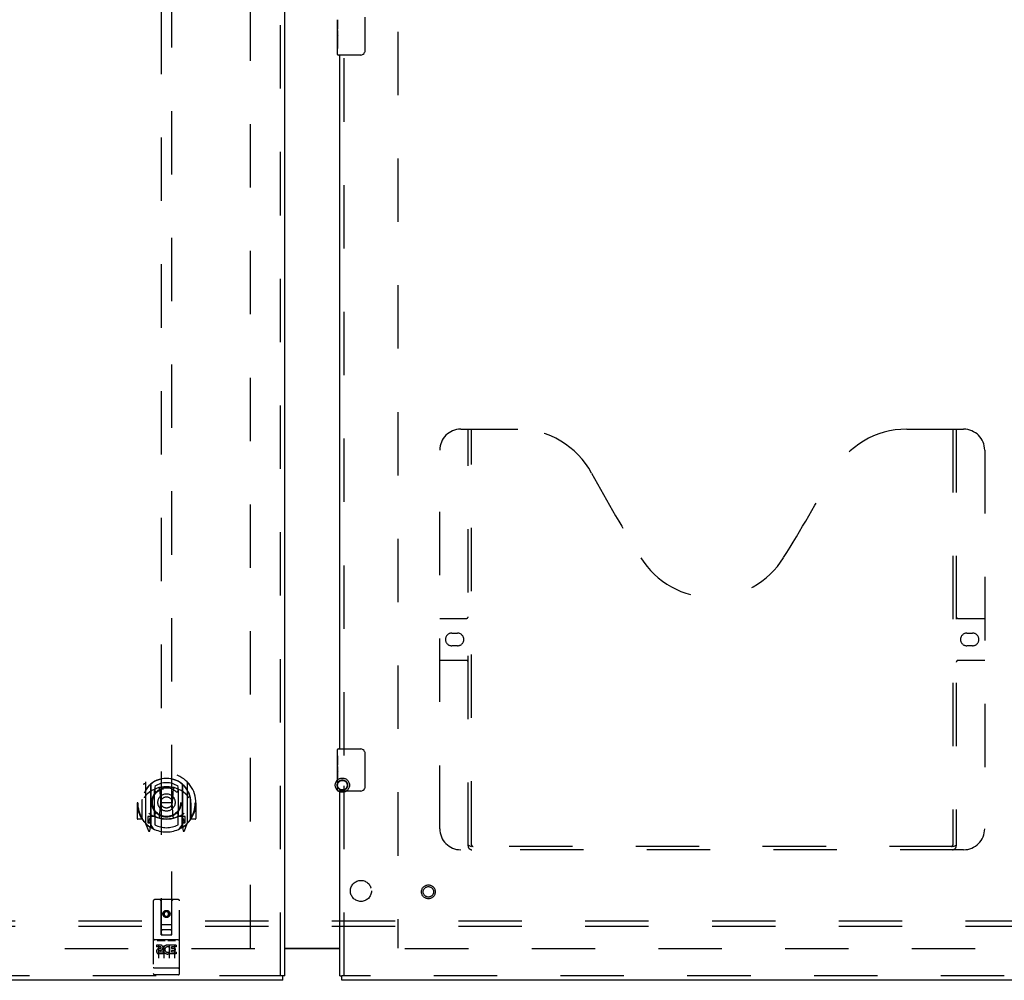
# Model space of a CAD drawing. Header units: inches. Extents: x 0 to 274, y 0 to 177.
# Tile 18 of 138: x 69 to 93, y 60 to 83. Entities that reach past the tile are written whole.
import ezdxf

# ---------------------------------------------------------------- set-up
doc = ezdxf.new("R2010")
doc.units = ezdxf.units.IN
doc.header["$LTSCALE"] = 15.069778
doc.header["$MEASUREMENT"] = 0
doc.linetypes.add('HIDDEN', pattern=[0.2, 0.1, -0.1])
doc.layers.get('0').update_dxf_attribs({"linetype": 'CONTINUOUS'})
for name, color, linetype in [('DEFAULT_2', 8, 'HIDDEN'), ('LEFT_OR_SECONDARY_DOOR_ASSEMBLY', 7, 'CONTINUOUS'), ('RIGHT_OR_MAIN_DOOR_ASSEMBLY', 7, 'CONTINUOUS'), ('SUBPANEL', 7, 'CONTINUOUS')]:
    doc.layers.add(name, color=color, linetype=linetype)

msp = doc.modelspace()

# ---------------------------------------------------------------- linework, layer by layer
at = {"color": 3, "linetype": 'Continuous'}
msp.add_line((75.667, 60.711), (76.98, 60.711), dxfattribs=at)
at = {"color": 7, "linetype": 'Continuous'}
msp.add_line((76.98, 60.696), (75.667, 60.696), dxfattribs=at)
at = {"layer": 'DEFAULT_2', "color": 8, "linetype": 'HIDDEN'}
for p, q in [((74.855, 60.711), (74.855, 121.681)), ((78.355, 121.681), (78.355, 60.711)), ((74.959, 60.696), (40.021, 60.696)), ((113.188, 60.696), (78.251, 60.696))]:
    msp.add_line(p, q, dxfattribs=at)
for radius in [0.169, 0.124, 0.114]:
    msp.add_circle((77.039, 64.586), radius, dxfattribs=at)
at = {"layer": 'LEFT_OR_SECONDARY_DOOR_ASSEMBLY', "color": 8, "linetype": 'HIDDEN'}
for p, q in [((75.563, 60.05), (75.563, 122.342)), ((72.73, 89.025), (72.73, 61.024)), ((72.98, 61.024), (72.98, 89.025)), ((72.355, 64.651), (72.355, 63.684)), ((73.355, 63.684), (73.355, 64.651)), ((72.472, 64.598), (72.472, 63.582)), ((72.48, 64.598), (72.48, 63.595)), ((72.572, 63.85), (72.572, 64.481)), ((72.58, 64.558), (72.58, 64.455)), ((72.692, 64.507), (72.722, 64.168)), ((73.017, 64.507), (72.987, 64.168)), ((73.13, 64.455), (73.13, 64.558)), ((73.137, 64.481), (73.137, 63.85)), ((73.23, 64.598), (73.23, 63.595)), ((73.237, 64.598), (73.237, 63.582)), ((72.17, 64.168), (72.155, 64.168)), ((72.155, 64.168), (72.155, 63.795)), ((72.272, 64.168), (72.287, 64.168)), ((72.272, 64.168), (72.272, 63.78)), ((72.28, 64.239), (72.28, 64.242)), ((72.28, 63.782), (72.28, 64.239)), ((72.692, 63.824), (72.722, 64.168)), ((72.987, 64.168), (72.722, 64.168)), ((73.018, 63.824), (72.987, 64.168)), ((73.437, 64.168), (73.422, 64.168)), ((73.43, 64.239), (73.43, 64.242)), ((73.43, 63.782), (73.43, 64.239)), ((73.437, 64.168), (73.437, 63.78)), ((73.555, 64.168), (73.54, 64.168)), ((73.555, 64.168), (73.555, 63.795)), ((72.272, 63.78), (72.17, 63.78)), ((72.272, 63.78), (72.28, 63.795)), ((72.472, 63.839), (72.412, 63.839)), ((72.412, 63.839), (72.412, 63.689)), ((72.45, 63.767), (72.42, 63.721)), ((72.425, 63.714), (72.48, 63.714)), ((72.482, 63.827), (72.482, 63.619)), ((72.572, 63.84), (72.5, 63.84)), ((72.568, 63.847), (72.502, 63.847)), ((72.58, 63.894), (72.58, 63.641)), ((73.13, 63.641), (73.13, 63.894)), ((73.21, 63.84), (73.137, 63.84)), ((73.207, 63.847), (73.141, 63.847)), ((73.227, 63.619), (73.227, 63.827)), ((73.23, 63.714), (73.285, 63.714)), ((73.297, 63.839), (73.237, 63.839)), ((73.289, 63.721), (73.259, 63.767)), ((73.297, 63.689), (73.297, 63.839)), ((73.429, 63.795), (73.437, 63.78)), ((73.54, 63.78), (73.437, 63.78)), ((72.359, 63.673), (72.429, 63.498)), ((72.412, 63.689), (72.472, 63.689)), ((72.451, 63.603), (72.455, 63.6)), ((72.458, 63.501), (72.472, 63.582)), ((72.55, 63.545), (72.48, 63.654)), ((73.23, 63.654), (73.16, 63.545)), ((73.237, 63.689), (73.297, 63.689)), ((73.237, 63.582), (73.251, 63.501)), ((73.258, 63.603), (73.258, 63.603)), ((73.258, 63.603), (73.259, 63.603)), ((73.258, 63.603), (73.259, 63.603)), ((73.28, 63.498), (73.35, 63.673)), ((72.542, 61.834), (72.542, 60.109)), ((73.137, 61.864), (72.572, 61.864)), ((72.728, 61.024), (72.725, 61.834)), ((72.981, 61.024), (72.985, 61.834)), ((73.167, 60.109), (73.167, 61.834)), ((72.855, 61.596), (72.792, 61.56)), ((72.917, 61.56), (72.855, 61.596)), ((72.855, 61.596), (72.855, 61.585)), ((72.792, 61.56), (72.802, 61.554)), ((72.792, 61.56), (72.792, 61.488)), ((72.792, 61.488), (72.802, 61.494)), ((72.792, 61.488), (72.855, 61.452)), ((72.855, 61.585), (72.802, 61.554)), ((72.802, 61.554), (72.802, 61.494)), ((72.802, 61.494), (72.855, 61.463)), ((72.907, 61.554), (72.855, 61.585)), ((72.855, 61.463), (72.907, 61.494)), ((72.855, 61.452), (72.917, 61.488)), ((72.855, 61.452), (72.855, 61.463)), ((72.917, 61.56), (72.907, 61.554)), ((72.907, 61.494), (72.907, 61.554)), ((72.917, 61.488), (72.907, 61.494)), ((72.917, 61.488), (72.917, 61.56)), ((72.727, 61.274), (72.982, 61.274)), ((72.94, 61.149), (72.77, 61.149)), ((73.137, 60.907), (72.572, 60.907)), ((72.644, 60.891), (72.816, 60.891)), ((72.728, 61.024), (72.75, 61.024)), ((72.75, 61.024), (72.96, 61.024)), ((72.894, 60.891), (73.066, 60.891)), ((72.96, 61.024), (72.981, 61.024)), ((72.71, 60.785), (72.618, 60.785)), ((72.618, 60.785), (72.618, 60.742)), ((72.71, 60.742), (72.618, 60.742)), ((72.667, 60.776), (72.667, 60.47)), ((72.714, 60.699), (72.668, 60.699)), ((72.71, 60.658), (72.682, 60.658)), ((72.792, 60.776), (72.792, 60.47)), ((72.917, 60.776), (72.917, 60.47)), ((72.93, 60.749), (72.917, 60.731)), ((72.927, 60.774), (72.93, 60.772)), ((73.087, 60.785), (72.93, 60.785)), ((72.93, 60.785), (72.93, 60.772)), ((72.93, 60.749), (72.93, 60.572)), ((73.087, 60.742), (72.973, 60.742)), ((72.973, 60.742), (72.973, 60.699)), ((73.065, 60.699), (72.973, 60.699)), ((73.065, 60.656), (72.973, 60.656)), ((72.973, 60.656), (72.973, 60.614)), ((73.042, 60.776), (73.042, 60.47)), ((73.065, 60.699), (73.065, 60.656)), ((73.087, 60.785), (73.087, 60.742)), ((72.774, 60.614), (72.682, 60.614)), ((72.774, 60.572), (72.682, 60.572)), ((72.774, 60.614), (72.774, 60.572)), ((72.906, 60.62), (72.923, 60.581)), ((73.087, 60.572), (72.93, 60.572)), ((73.087, 60.614), (72.973, 60.614)), ((73.087, 60.614), (73.087, 60.572)), ((72.56, 60.237), (72.559, 60.238)), ((72.561, 60.237), (72.56, 60.237)), ((72.56, 60.237), (72.56, 60.237)), ((72.562, 60.237), (72.561, 60.237)), ((72.563, 60.237), (72.562, 60.237)), ((72.563, 60.237), (72.563, 60.237)), ((72.566, 60.237), (72.565, 60.237)), ((72.567, 60.237), (72.566, 60.237)), ((72.566, 60.237), (72.566, 60.237)), ((72.568, 60.237), (72.567, 60.237)), ((72.569, 60.237), (72.568, 60.237)), ((72.57, 60.237), (72.569, 60.237)), ((72.571, 60.237), (72.57, 60.237)), ((72.57, 60.237), (72.57, 60.237)), ((72.572, 60.237), (72.571, 60.237)), ((73.138, 60.237), (72.572, 60.237)), ((73.138, 60.237), (73.139, 60.237)), ((73.138, 60.237), (73.138, 60.237)), ((73.139, 60.237), (73.14, 60.237)), ((73.14, 60.237), (73.141, 60.237)), ((73.141, 60.237), (73.142, 60.237)), ((73.142, 60.237), (73.143, 60.237)), ((73.143, 60.237), (73.144, 60.237)), ((73.143, 60.237), (73.143, 60.237)), ((73.144, 60.237), (73.145, 60.237)), ((73.145, 60.237), (73.146, 60.237)), ((73.146, 60.237), (73.147, 60.237)), ((73.147, 60.237), (73.148, 60.237)), ((73.147, 60.237), (73.147, 60.237)), ((73.148, 60.237), (73.149, 60.237)), ((73.149, 60.237), (73.15, 60.237)), ((73.15, 60.237), (73.151, 60.238)), ((73.151, 60.238), (73.151, 60.238)), ((75.625, 60.05), (38.772, 60.05)), ((73.137, 60.079), (72.572, 60.079))]:
    msp.add_line(p, q, dxfattribs=at)
at = {"layer": 'LEFT_OR_SECONDARY_DOOR_ASSEMBLY', "color": 3, "linetype": 'Continuous'}
for p, q in [((75.667, 60.05), (75.667, 122.342)), ((75.625, 59.946), (38.772, 59.946))]:
    msp.add_line(p, q, dxfattribs=at)
at = {"layer": 'LEFT_OR_SECONDARY_DOOR_ASSEMBLY', "color": 7, "linetype": 'Continuous'}
for p in [(75.667, 60.05), (75.625, 59.946)]:
    msp.add_line(p, (75.625, 60.05), dxfattribs=at)
at = {"layer": 'LEFT_OR_SECONDARY_DOOR_ASSEMBLY', "color": 8, "linetype": 'HIDDEN'}
for points in [[(72.309, 64.607), (72.31, 64.607), (72.311, 64.608), (72.311, 64.609), (72.312, 64.61), (72.313, 64.611), (72.314, 64.611), (72.314, 64.612), (72.315, 64.613), (72.316, 64.614), (72.317, 64.614), (72.317, 64.615), (72.318, 64.616), (72.319, 64.617), (72.32, 64.617), (72.32, 64.618), (72.321, 64.619), (72.322, 64.619), (72.323, 64.62), (72.324, 64.621), (72.325, 64.621), (72.325, 64.622), (72.326, 64.622), (72.327, 64.623), (72.328, 64.624), (72.329, 64.624), (72.33, 64.625), (72.331, 64.625), (72.332, 64.626), (72.332, 64.626), (72.333, 64.627), (72.334, 64.627), (72.335, 64.628), (72.336, 64.628), (72.337, 64.628)], [(72.667, 64.525), (72.672, 64.526), (72.678, 64.527), (72.683, 64.529), (72.688, 64.53), (72.694, 64.532), (72.699, 64.533), (72.705, 64.534), (72.71, 64.535), (72.716, 64.536), (72.721, 64.537), (72.727, 64.538), (72.732, 64.539), (72.738, 64.54), (72.743, 64.541), (72.749, 64.542), (72.754, 64.543), (72.76, 64.544), (72.765, 64.545), (72.771, 64.545), (72.776, 64.546), (72.782, 64.546), (72.788, 64.547), (72.793, 64.548), (72.799, 64.548), (72.804, 64.548), (72.81, 64.549), (72.816, 64.549), (72.821, 64.549), (72.827, 64.55), (72.832, 64.55), (72.838, 64.55), (72.843, 64.55), (72.849, 64.55), (72.855, 64.55), (72.86, 64.55), (72.866, 64.55), (72.871, 64.55), (72.877, 64.55), (72.883, 64.55), (72.888, 64.549), (72.894, 64.549), (72.899, 64.549), (72.905, 64.548), (72.911, 64.548), (72.916, 64.548), (72.922, 64.547), (72.927, 64.546), (72.933, 64.546), (72.938, 64.545), (72.944, 64.545), (72.95, 64.544), (72.955, 64.543), (72.961, 64.542), (72.966, 64.541), (72.972, 64.54), (72.977, 64.539), (72.983, 64.538), (72.988, 64.537), (72.994, 64.536), (72.999, 64.535), (73.005, 64.534), (73.01, 64.533), (73.016, 64.532), (73.021, 64.53), (73.026, 64.529), (73.032, 64.527), (73.037, 64.526), (73.043, 64.525)], [(73.372, 64.628), (73.373, 64.628), (73.374, 64.628), (73.375, 64.627), (73.376, 64.627), (73.377, 64.626), (73.378, 64.626), (73.379, 64.625), (73.38, 64.625), (73.38, 64.624), (73.381, 64.624), (73.382, 64.623), (73.383, 64.622), (73.384, 64.622), (73.385, 64.621), (73.386, 64.621), (73.386, 64.62), (73.387, 64.619), (73.388, 64.619), (73.389, 64.618), (73.39, 64.617), (73.39, 64.617), (73.391, 64.616), (73.392, 64.615), (73.393, 64.614), (73.394, 64.614), (73.394, 64.613), (73.395, 64.612), (73.396, 64.611), (73.397, 64.611), (73.397, 64.61), (73.398, 64.609), (73.399, 64.608), (73.399, 64.607), (73.4, 64.607)], [(72.4, 64.383), (72.399, 64.381), (72.397, 64.38), (72.396, 64.379), (72.394, 64.377), (72.393, 64.376), (72.391, 64.374), (72.389, 64.372), (72.387, 64.371), (72.386, 64.369), (72.384, 64.367), (72.382, 64.365), (72.38, 64.363), (72.378, 64.361), (72.376, 64.359), (72.374, 64.357), (72.372, 64.354), (72.37, 64.352), (72.368, 64.349), (72.366, 64.347), (72.364, 64.344), (72.362, 64.341), (72.36, 64.338), (72.357, 64.335), (72.355, 64.332), (72.352, 64.328), (72.35, 64.325), (72.348, 64.321), (72.345, 64.318), (72.342, 64.314), (72.34, 64.31), (72.337, 64.305), (72.334, 64.301), (72.331, 64.296), (72.328, 64.291), (72.325, 64.286), (72.322, 64.281)], [(73.387, 64.281), (73.384, 64.286), (73.381, 64.291), (73.378, 64.296), (73.375, 64.301), (73.372, 64.305), (73.37, 64.31), (73.367, 64.314), (73.364, 64.318), (73.362, 64.321), (73.359, 64.325), (73.357, 64.328), (73.354, 64.332), (73.352, 64.335), (73.35, 64.338), (73.348, 64.341), (73.345, 64.344), (73.343, 64.347), (73.341, 64.349), (73.339, 64.352), (73.337, 64.354), (73.335, 64.357), (73.333, 64.359), (73.331, 64.361), (73.329, 64.363), (73.327, 64.365), (73.325, 64.367), (73.324, 64.369), (73.322, 64.371), (73.32, 64.372), (73.318, 64.374), (73.317, 64.376), (73.315, 64.377), (73.314, 64.379), (73.312, 64.38), (73.311, 64.381), (73.309, 64.383)], [(72.337, 63.707), (72.336, 63.708), (72.335, 63.708), (72.334, 63.708), (72.333, 63.709), (72.332, 63.709), (72.332, 63.71), (72.331, 63.71), (72.33, 63.711), (72.329, 63.711), (72.328, 63.712), (72.327, 63.712), (72.326, 63.713), (72.325, 63.714), (72.325, 63.714), (72.324, 63.715), (72.323, 63.716), (72.322, 63.716), (72.321, 63.717), (72.32, 63.717), (72.32, 63.718), (72.319, 63.719), (72.318, 63.72), (72.317, 63.72), (72.317, 63.721), (72.316, 63.722), (72.315, 63.723), (72.314, 63.723), (72.314, 63.724), (72.313, 63.725), (72.312, 63.726), (72.311, 63.726), (72.311, 63.727), (72.31, 63.728), (72.309, 63.729)], [(73.4, 63.729), (73.399, 63.728), (73.399, 63.727), (73.398, 63.726), (73.397, 63.726), (73.397, 63.725), (73.396, 63.724), (73.395, 63.723), (73.394, 63.723), (73.394, 63.722), (73.393, 63.721), (73.392, 63.72), (73.391, 63.72), (73.39, 63.719), (73.39, 63.718), (73.389, 63.717), (73.388, 63.717), (73.387, 63.716), (73.386, 63.716), (73.386, 63.715), (73.385, 63.714), (73.384, 63.714), (73.383, 63.713), (73.382, 63.712), (73.381, 63.712), (73.38, 63.711), (73.38, 63.711), (73.379, 63.71), (73.378, 63.71), (73.377, 63.709), (73.376, 63.709), (73.375, 63.708), (73.374, 63.708), (73.373, 63.708), (73.372, 63.707)], [(72.637, 60.89), (72.637, 60.89), (72.637, 60.89), (72.637, 60.89), (72.638, 60.89), (72.638, 60.89), (72.638, 60.89), (72.638, 60.89), (72.638, 60.89), (72.638, 60.89), (72.638, 60.89), (72.638, 60.89), (72.638, 60.89), (72.638, 60.89), (72.639, 60.89), (72.639, 60.89), (72.639, 60.89), (72.639, 60.89), (72.639, 60.89), (72.639, 60.89), (72.639, 60.89), (72.639, 60.89), (72.64, 60.89), (72.64, 60.89), (72.64, 60.89), (72.64, 60.89), (72.64, 60.89), (72.64, 60.891), (72.64, 60.891), (72.641, 60.891), (72.641, 60.891), (72.641, 60.891), (72.641, 60.891), (72.641, 60.891), (72.641, 60.891), (72.642, 60.891), (72.642, 60.891), (72.642, 60.891), (72.642, 60.891), (72.642, 60.891), (72.643, 60.891), (72.643, 60.891), (72.643, 60.891), (72.643, 60.891), (72.643, 60.891), (72.644, 60.891)], [(72.816, 60.891), (72.816, 60.891), (72.816, 60.891), (72.816, 60.891), (72.816, 60.891), (72.817, 60.891), (72.817, 60.891), (72.817, 60.891), (72.817, 60.891), (72.817, 60.891), (72.818, 60.891), (72.818, 60.891), (72.818, 60.891), (72.818, 60.891), (72.818, 60.891), (72.818, 60.891), (72.819, 60.891), (72.819, 60.891), (72.819, 60.891), (72.819, 60.891), (72.819, 60.89), (72.819, 60.89), (72.819, 60.89), (72.82, 60.89), (72.82, 60.89), (72.82, 60.89), (72.82, 60.89), (72.82, 60.89), (72.82, 60.89), (72.82, 60.89), (72.821, 60.89), (72.821, 60.89), (72.821, 60.89), (72.821, 60.89), (72.821, 60.89), (72.821, 60.89), (72.821, 60.89), (72.821, 60.89), (72.821, 60.89), (72.822, 60.89), (72.822, 60.89), (72.822, 60.89), (72.822, 60.89), (72.822, 60.89), (72.822, 60.89), (72.822, 60.89), (72.822, 60.89)], [(72.887, 60.89), (72.887, 60.89), (72.887, 60.89), (72.887, 60.89), (72.888, 60.89), (72.888, 60.89), (72.888, 60.89), (72.888, 60.89), (72.888, 60.89), (72.888, 60.89), (72.888, 60.89), (72.888, 60.89), (72.888, 60.89), (72.888, 60.89), (72.889, 60.89), (72.889, 60.89), (72.889, 60.89), (72.889, 60.89), (72.889, 60.89), (72.889, 60.89), (72.889, 60.89), (72.889, 60.89), (72.89, 60.89), (72.89, 60.89), (72.89, 60.89), (72.89, 60.89), (72.89, 60.89), (72.89, 60.891), (72.89, 60.891), (72.891, 60.891), (72.891, 60.891), (72.891, 60.891), (72.891, 60.891), (72.891, 60.891), (72.891, 60.891), (72.892, 60.891), (72.892, 60.891), (72.892, 60.891), (72.892, 60.891), (72.892, 60.891), (72.893, 60.891), (72.893, 60.891), (72.893, 60.891), (72.893, 60.891), (72.893, 60.891), (72.894, 60.891)], [(73.066, 60.891), (73.066, 60.891), (73.066, 60.891), (73.066, 60.891), (73.066, 60.891), (73.067, 60.891), (73.067, 60.891), (73.067, 60.891), (73.067, 60.891), (73.067, 60.891), (73.068, 60.891), (73.068, 60.891), (73.068, 60.891), (73.068, 60.891), (73.068, 60.891), (73.068, 60.891), (73.069, 60.891), (73.069, 60.891), (73.069, 60.891), (73.069, 60.891), (73.069, 60.89), (73.069, 60.89), (73.07, 60.89), (73.07, 60.89), (73.07, 60.89), (73.07, 60.89), (73.07, 60.89), (73.07, 60.89), (73.07, 60.89), (73.07, 60.89), (73.071, 60.89), (73.071, 60.89), (73.071, 60.89), (73.071, 60.89), (73.071, 60.89), (73.071, 60.89), (73.071, 60.89), (73.071, 60.89), (73.071, 60.89), (73.072, 60.89), (73.072, 60.89), (73.072, 60.89), (73.072, 60.89), (73.072, 60.89), (73.072, 60.89), (73.072, 60.89), (73.072, 60.89)], [(72.559, 60.238), (72.558, 60.238), (72.558, 60.238), (72.557, 60.238), (72.557, 60.238), (72.557, 60.238), (72.556, 60.238), (72.556, 60.238), (72.556, 60.238), (72.555, 60.238), (72.555, 60.238), (72.554, 60.238), (72.554, 60.238), (72.554, 60.238), (72.553, 60.238), (72.553, 60.238), (72.553, 60.239), (72.553, 60.239), (72.552, 60.239), (72.552, 60.239), (72.552, 60.239), (72.551, 60.239), (72.551, 60.239), (72.551, 60.239), (72.55, 60.239), (72.55, 60.239), (72.55, 60.239), (72.55, 60.239), (72.549, 60.239), (72.549, 60.239), (72.549, 60.24), (72.548, 60.24), (72.548, 60.24), (72.548, 60.24), (72.548, 60.24), (72.547, 60.24), (72.547, 60.24), (72.547, 60.24), (72.547, 60.24), (72.547, 60.24), (72.546, 60.24), (72.546, 60.241), (72.546, 60.241), (72.546, 60.241), (72.546, 60.241), (72.545, 60.241), (72.545, 60.241), (72.545, 60.241), (72.545, 60.241), (72.545, 60.241), (72.544, 60.241), (72.544, 60.241), (72.544, 60.242), (72.544, 60.242), (72.544, 60.242), (72.544, 60.242), (72.544, 60.242), (72.543, 60.242), (72.543, 60.242), (72.543, 60.242), (72.543, 60.242), (72.543, 60.242), (72.543, 60.243), (72.543, 60.243), (72.543, 60.243), (72.543, 60.243), (72.543, 60.243), (72.543, 60.243), (72.542, 60.243), (72.542, 60.243), (72.542, 60.243), (72.542, 60.243), (72.542, 60.244), (72.542, 60.244), (72.542, 60.244), (72.542, 60.244), (72.542, 60.244), (72.542, 60.244), (72.542, 60.244)], [(72.565, 60.237), (72.564, 60.237), (72.563, 60.237)], [(73.151, 60.238), (73.152, 60.238), (73.152, 60.238), (73.152, 60.238), (73.153, 60.238), (73.153, 60.238), (73.153, 60.238), (73.154, 60.238), (73.154, 60.238), (73.155, 60.238), (73.155, 60.238), (73.155, 60.238), (73.156, 60.238), (73.156, 60.238), (73.156, 60.238), (73.157, 60.239), (73.157, 60.239), (73.157, 60.239), (73.157, 60.239), (73.158, 60.239), (73.158, 60.239), (73.158, 60.239), (73.159, 60.239), (73.159, 60.239), (73.159, 60.239), (73.16, 60.239), (73.16, 60.239), (73.16, 60.239), (73.16, 60.239), (73.161, 60.24), (73.161, 60.24), (73.161, 60.24), (73.161, 60.24), (73.162, 60.24), (73.162, 60.24), (73.162, 60.24), (73.162, 60.24), (73.163, 60.24), (73.163, 60.24), (73.163, 60.24), (73.163, 60.241), (73.163, 60.241), (73.164, 60.241), (73.164, 60.241), (73.164, 60.241), (73.164, 60.241), (73.164, 60.241), (73.165, 60.241), (73.165, 60.241), (73.165, 60.241), (73.165, 60.241), (73.165, 60.242), (73.165, 60.242), (73.165, 60.242), (73.166, 60.242), (73.166, 60.242), (73.166, 60.242), (73.166, 60.242), (73.166, 60.242), (73.166, 60.242), (73.166, 60.242), (73.166, 60.243), (73.167, 60.243), (73.167, 60.243), (73.167, 60.243), (73.167, 60.243), (73.167, 60.243), (73.167, 60.243), (73.167, 60.243), (73.167, 60.243), (73.167, 60.243), (73.167, 60.244), (73.167, 60.244), (73.167, 60.244), (73.167, 60.244), (73.167, 60.244), (73.167, 60.244), (73.167, 60.244)]]:
    msp.add_lwpolyline(points, dxfattribs=at)
for centre, radius in [((72.855, 64.175), 0.35), ((72.855, 64.175), 0.335), ((72.855, 64.175), 0.205), ((72.855, 64.175), 0.133), ((72.855, 61.524), 0.085), ((72.855, 61.524), 0.0845)]:
    msp.add_circle(centre, radius, dxfattribs=at)
for centre, radius, start, end in [((72.855, 64.168), 0.7, 305.5126, 234.4874), ((72.855, 64.165), 0.583, 0.2464, 179.7536), ((72.855, 64.165), 0.58, 7.6622, 172.3378), ((72.37, 64.651), 0.015, 135.0748, 180), ((72.855, 64.165), 0.48, 55.0461, 124.9539), ((73.34, 64.651), 0.015, 0, 44.9252), ((72.855, 63.85), 0.7, 49.529, 130.471), ((72.487, 64.598), 0.015, 130.3587, 180), ((72.5, 64.598), 0.02, 129.3378, 179.9984), ((72.587, 64.481), 0.015, 112.9863, 180), ((72.61, 64.455), 0.03, 180, 311.1261), ((72.855, 64.175), 0.343, 48.8739, 131.1261), ((72.672, 64.505), 0.02, 5.0796, 105.5752), ((73.037, 64.505), 0.02, 74.4248, 174.9204), ((73.1, 64.455), 0.03, 228.8739, 360), ((73.122, 64.481), 0.015, 0, 67.0137), ((73.21, 64.598), 0.02, 0, 50.6594), ((73.222, 64.598), 0.015, 0, 49.6413), ((72.855, 64.168), 0.685, 180, 213.0115), ((72.3, 64.239), 0.02, 172.3378, 180), ((72.855, 64.168), 0.685, 326.9885, 360), ((73.41, 64.239), 0.02, 0, 7.6622), ((72.17, 63.795), 0.015, 180, 270), ((72.3, 63.782), 0.02, 180, 215.2961), ((72.855, 64.175), 0.7, 215.2961, 324.7039), ((72.425, 63.719), 0.005, 147.3208, 270), ((72.855, 64.48), 0.7, 233.2319, 306.7681), ((72.292, 63.869), 0.188, 327.3208, 360), ((72.5, 63.82), 0.02, 90, 180), ((72.502, 63.827), 0.02, 90, 180), ((72.568, 63.827), 0.02, 66.536, 90), ((72.587, 63.85), 0.015, 180, 247.0137), ((72.855, 64.487), 0.7, 246.536, 293.464), ((72.61, 63.894), 0.03, 48.8739, 180), ((72.855, 64.175), 0.343, 228.8739, 311.1261), ((72.672, 63.825), 0.02, 254.3869, 354.9204), ((73.038, 63.825), 0.02, 185.0796, 285.6131), ((73.1, 63.894), 0.03, 0, 131.1261), ((73.122, 63.85), 0.015, 292.9863, 360), ((73.141, 63.827), 0.02, 90, 113.464), ((73.207, 63.827), 0.02, 0, 90), ((73.21, 63.82), 0.02, 0, 90), ((73.418, 63.869), 0.188, 180, 212.6792), ((73.285, 63.719), 0.005, 270, 32.6792), ((73.41, 63.782), 0.02, 324.7039, 360), ((73.54, 63.795), 0.015, 270, 360), ((72.37, 63.684), 0.015, 180, 224.9252), ((72.443, 63.504), 0.015, 201.8041, 350), ((72.46, 63.614), 0.02, 234.4874, 360), ((72.462, 63.619), 0.02, 234.7457, 360), ((72.5, 63.595), 0.02, 180, 238.5295), ((72.855, 64.175), 0.6, 242.7204, 297.2796), ((73.21, 63.595), 0.02, 301.4688, 359.9992), ((73.247, 63.619), 0.02, 180, 305.2543), ((73.25, 63.614), 0.02, 180, 305.5126), ((73.266, 63.504), 0.015, 190, 338.1959), ((73.34, 63.684), 0.015, 315.0748, 360), ((72.572, 61.834), 0.03, 90, 180), ((72.695, 61.834), 0.03, 0, 90), ((73.015, 61.834), 0.03, 90, 180), ((73.137, 61.834), 0.03, 0, 90), ((72.77, 61.109), 0.04, 90, 180), ((72.94, 61.109), 0.04, 0, 90), ((72.572, 60.937), 0.03, 180, 270), ((72.77, 61.064), 0.04, 180, 270), ((72.94, 61.064), 0.04, 270, 360), ((73.137, 60.937), 0.03, 270, 360), ((72.682, 60.636), 0.0644, 102.2995, 270.0775), ((72.682, 60.636), 0.0219, 89.9011, 270), ((72.71, 60.721), 0.0635, 270, 90), ((72.71, 60.72), 0.0219, 280.307, 90), ((72.881, 60.678), 0.107, 64.2636, 293.4027), ((72.881, 60.678), 0.0639, 54.8895, 293.4026), ((72.572, 60.109), 0.03, 180, 270), ((73.137, 60.109), 0.03, 270, 360)]:
    msp.add_arc(centre, radius, start, end, dxfattribs=at)
at = {"layer": 'RIGHT_OR_MAIN_DOOR_ASSEMBLY', "color": 7, "linetype": 'Continuous'}
for p, q in [((76.92, 82.528), (76.92, 82.785)), ((76.925, 82.729), (76.92, 82.729)), ((76.927, 82.561), (76.927, 82.698)), ((77.575, 82.846), (77.575, 82.046)), ((76.92, 82.561), (76.927, 82.561)), ((76.92, 81.961), (76.92, 82.525)), ((76.921, 82.499), (76.92, 82.499)), ((76.92, 82.367), (76.926, 82.367)), ((76.92, 82.331), (76.927, 82.331)), ((76.92, 82.268), (76.927, 82.268)), ((76.927, 82.1), (76.927, 82.331)), ((76.92, 82.1), (76.927, 82.1)), ((77.475, 81.946), (76.935, 81.946)), ((76.92, 65.286), (76.92, 65.431)), ((76.935, 65.446), (77.475, 65.446)), ((77.575, 65.346), (77.575, 64.546)), ((76.92, 65.028), (76.92, 65.285)), ((76.925, 65.229), (76.92, 65.229)), ((76.927, 65.061), (76.927, 65.198)), ((76.92, 65.061), (76.927, 65.061)), ((76.92, 64.461), (76.92, 65.025)), ((76.921, 64.999), (76.92, 64.999)), ((76.92, 64.867), (76.926, 64.867)), ((76.92, 64.831), (76.927, 64.831)), ((76.92, 64.768), (76.927, 64.768)), ((76.927, 64.6), (76.927, 64.831)), ((76.92, 64.6), (76.927, 64.6)), ((77.475, 64.446), (76.935, 64.446)), ((76.98, 60.05), (77.022, 60.05)), ((77.022, 59.946), (77.022, 60.05))]:
    msp.add_line(p, q, dxfattribs=at)
at = {"layer": 'RIGHT_OR_MAIN_DOOR_ASSEMBLY', "color": 8, "linetype": 'HIDDEN'}
for p, q in [((77.084, 65.291), (77.084, 82.101)), ((79.854, 73.05), (81.209, 73.05)), ((80.029, 63.14), (80.029, 73.05)), ((80.109, 63.17), (80.109, 73.05)), ((90.459, 73.05), (91.814, 73.05)), ((91.559, 73.05), (91.559, 63.17)), ((91.639, 73.05), (91.639, 63.14)), ((79.354, 63.55), (79.354, 72.55)), ((92.314, 72.55), (92.314, 63.55)), ((79.354, 68.55), (79.989, 68.55)), ((91.679, 68.55), (92.314, 68.55)), ((79.64, 68.2), (79.777, 68.2)), ((91.89, 68.2), (92.027, 68.2)), ((79.777, 67.9), (79.64, 67.9)), ((92.027, 67.9), (91.89, 67.9)), ((79.989, 67.55), (79.354, 67.55)), ((92.314, 67.55), (91.679, 67.55)), ((77.084, 60.05), (77.084, 64.601)), ((91.814, 63.05), (79.854, 63.05)), ((91.555, 63.13), (80.112, 63.13)), ((113.875, 60.05), (77.022, 60.05))]:
    msp.add_line(p, q, dxfattribs=at)
at = {"layer": 'RIGHT_OR_MAIN_DOOR_ASSEMBLY', "color": 3, "linetype": 'Continuous'}
for p, q in [((76.98, 65.446), (76.98, 81.946)), ((76.98, 60.05), (76.98, 64.446)), ((113.875, 59.946), (77.022, 59.946))]:
    msp.add_line(p, q, dxfattribs=at)
at = {"layer": 'RIGHT_OR_MAIN_DOOR_ASSEMBLY', "color": 7, "linetype": 'Continuous'}
for points in [[(76.92, 82.786), (76.92, 82.782), (76.92, 82.777), (76.921, 82.772), (76.922, 82.759)], [(76.922, 82.759), (76.923, 82.751), (76.924, 82.743), (76.925, 82.734)], [(76.925, 82.734), (76.926, 82.725), (76.926, 82.716), (76.926, 82.707), (76.927, 82.698)], [(76.92, 82.528), (76.92, 82.52), (76.92, 82.511), (76.921, 82.501)], [(76.921, 82.501), (76.924, 82.467), (76.925, 82.455), (76.926, 82.442), (76.926, 82.43), (76.926, 82.417), (76.927, 82.404), (76.926, 82.391), (76.926, 82.379), (76.926, 82.366), (76.925, 82.354), (76.924, 82.342)], [(77.575, 82.046), (77.574, 82.04), (77.574, 82.034), (77.573, 82.028), (77.572, 82.022), (77.57, 82.016), (77.568, 82.01)], [(77.568, 65.382), (77.57, 65.377), (77.572, 65.371), (77.573, 65.365), (77.574, 65.359), (77.574, 65.353), (77.575, 65.346)], [(76.92, 65.286), (76.92, 65.282), (76.92, 65.277), (76.921, 65.272), (76.922, 65.259)], [(76.922, 65.259), (76.923, 65.251), (76.924, 65.243), (76.925, 65.234)], [(76.925, 65.234), (76.926, 65.225), (76.926, 65.216), (76.926, 65.207), (76.927, 65.198)], [(76.92, 65.028), (76.92, 65.02), (76.92, 65.011), (76.921, 65.001)], [(76.921, 65.001), (76.924, 64.967), (76.925, 64.955), (76.926, 64.942), (76.926, 64.93), (76.926, 64.917), (76.927, 64.904), (76.926, 64.891), (76.926, 64.879), (76.926, 64.866), (76.925, 64.854), (76.924, 64.842)], [(77.575, 64.546), (77.574, 64.54), (77.574, 64.534), (77.573, 64.528), (77.572, 64.522), (77.57, 64.516), (77.568, 64.51)]]:
    msp.add_lwpolyline(points, dxfattribs=at)
at = {"layer": 'RIGHT_OR_MAIN_DOOR_ASSEMBLY', "color": 8, "linetype": 'HIDDEN'}
for points in [[(80.019, 63.17), (80.035, 63.159), (80.051, 63.15), (80.067, 63.142), (80.082, 63.136), (80.097, 63.132), (80.112, 63.13)], [(91.555, 63.13), (91.57, 63.132), (91.585, 63.136), (91.601, 63.142), (91.617, 63.15), (91.633, 63.159), (91.649, 63.17)]]:
    msp.add_lwpolyline(points, dxfattribs=at)
for radius in [0.164, 0.124]:
    msp.add_circle((79.084, 62.05), radius, dxfattribs=at)
at = {"layer": 'RIGHT_OR_MAIN_DOOR_ASSEMBLY', "color": 7, "linetype": 'Continuous'}
for centre, radius, start, end in [((76.935, 81.961), 0.015, 180, 270), ((77.475, 82.046), 0.1, 270, 338.7946), ((76.935, 65.431), 0.015, 90, 180), ((77.475, 65.346), 0.1, 21.1999, 90), ((76.935, 64.461), 0.015, 180, 270), ((77.475, 64.546), 0.1, 270, 338.7946)]:
    msp.add_arc(centre, radius, start, end, dxfattribs=at)
at = {"layer": 'RIGHT_OR_MAIN_DOOR_ASSEMBLY', "color": 8, "linetype": 'HIDDEN'}
for centre, radius, start, end in [((79.854, 72.55), 0.5, 90, 180), ((81.209, 71.05), 2, 28.4813, 90), ((90.459, 71.05), 2, 90, 151.5187), ((91.814, 72.55), 0.5, 0, 90), ((117.517, 90.749), 39.307, 208.4813, 211.8705), ((54.151, 90.749), 39.307, 328.1295, 331.5187), ((85.834, 71.05), 2, 211.8705, 328.1295), ((79.989, 68.59), 0.04, 270, 360), ((91.679, 68.59), 0.04, 180, 270), ((79.64, 68.05), 0.15, 90, 270), ((79.777, 68.05), 0.15, 270, 90), ((91.89, 68.05), 0.15, 90, 270), ((92.027, 68.05), 0.15, 270, 90), ((79.989, 67.51), 0.04, 0, 90), ((91.679, 67.51), 0.04, 90, 180), ((79.854, 63.55), 0.5, 180, 270), ((91.814, 63.55), 0.5, 270, 360), ((80.119, 63.14), 0.09, 180, 270), ((80.149, 63.17), 0.04, 180, 270), ((91.519, 63.17), 0.04, 270, 360), ((91.549, 63.14), 0.09, 270, 360)]:
    msp.add_arc(centre, radius, start, end, dxfattribs=at)
at = {"layer": 'RIGHT_OR_MAIN_DOOR_ASSEMBLY', "color": 7, "linetype": 'Continuous'}
for centre in [(77.183, 82.362), (77.183, 64.862)]:
    msp.add_ellipse(centre, major_axis=(0.263, 0), ratio=0.432808, start_param=3.141593, end_param=3.321581, dxfattribs=at)
at = {"layer": 'SUBPANEL', "color": 8, "linetype": 'HIDDEN'}
for p, q in [((111.448, 61.353), (43.511, 61.353)), ((111.448, 61.228), (43.511, 61.228))]:
    msp.add_line(p, q, dxfattribs=at)
msp.add_circle((77.48, 62.071), 0.25, dxfattribs=at)

doc.saveas('drawing.dxf')
